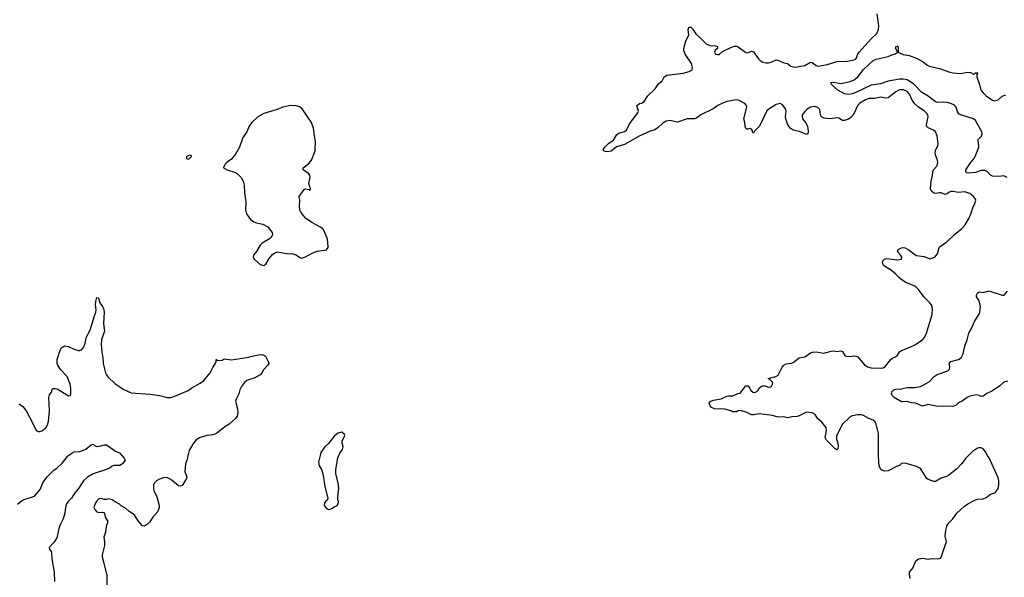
# Model space of a CAD drawing. Header units: inches. Extents: x 2220522 to 2384314, y 721474 to 893490.
# Tile 106 of 256: x 2316376 to 2326754, y 798715 to 804594. Entities that reach past the tile are written whole.
import ezdxf

# ---------------------------------------------------------------- set-up
doc = ezdxf.new("R2010")
doc.units = ezdxf.units.IN
doc.header["$MEASUREMENT"] = 0
for name, color, linetype in [('C3719', 7, 'Continuous'), ('C3729', 7, 'Continuous'), ('C3810', 7, 'Continuous'), ('C3820', 7, 'Continuous')]:
    doc.layers.add(name, color=color, linetype=linetype)

msp = doc.modelspace()

# ---------------------------------------------------------------- linework, layer by layer
at = {"layer": 'C3719', "color": 5}
for points, elevation in [([(2316353, 799487), (2316397, 799523), (2316424, 799536), (2316532, 799570), (2316590, 799642), (2316621, 799710), (2316662, 799770), (2316736, 799844), (2316770, 799869), (2316822, 799918), (2316879, 799990), (2316892, 800000)], 160), ([(2317452, 800000), (2317477, 799970), (2317486, 799950), (2317459, 799910), (2317430, 799894), (2317368, 799892), (2317350, 799885), (2317330, 799870), (2317290, 799852), (2317150, 799804), (2317090, 799770), (2317050, 799730), (2316995, 799650), (2316956, 799604), (2316923, 799550), (2316882, 799510), (2316870, 799490), (2316859, 799450), (2316850, 799390), (2316834, 799330), (2316799, 799261), (2316789, 799230), (2316769, 799130), (2316737, 799083), (2316688, 799030), (2316691, 799011), (2316707, 798987), (2316711, 798971), (2316713, 798910), (2316739, 798770), (2316743, 798670)], 160), ([(2318149, 800000), (2318142, 799958), (2318122, 799910), (2318116, 799830), (2318137, 799770), (2318130, 799750), (2318090, 799681), (2318070, 799676), (2318050, 799680), (2317970, 799745), (2317930, 799766), (2317890, 799763), (2317851, 799750), (2317819, 799730), (2317798, 799710), (2317787, 799690), (2317785, 799650), (2317790, 799630), (2317823, 799563), (2317846, 799470), (2317846, 799450), (2317831, 799410), (2317779, 799350), (2317744, 799296), (2317724, 799276), (2317690, 799253), (2317670, 799259), (2317626, 799310), (2317590, 799367), (2317570, 799385), (2317530, 799410), (2317490, 799444), (2317447, 799467), (2317427, 799487), (2317382, 799510), (2317350, 799533), (2317310, 799542), (2317290, 799535), (2317270, 799535), (2317230, 799545), (2317210, 799541), (2317181, 799510), (2317163, 799470), (2317159, 799450), (2317167, 799430), (2317190, 799406), (2317210, 799398), (2317250, 799402), (2317270, 799394), (2317278, 799350), (2317302, 799310), (2317302, 799290), (2317286, 799250), (2317281, 799190), (2317262, 799138), (2317271, 799090), (2317271, 799050), (2317245, 798950), (2317245, 798930), (2317264, 798864), (2317293, 798733), (2317296, 798610)], 180), ([(2319544, 800000), (2319526, 799930), (2319531, 799890), (2319556, 799850), (2319575, 799790), (2319591, 799671), (2319624, 799550), (2319619, 799530), (2319603, 799517), (2319590, 799498), (2319586, 799470), (2319610, 799440), (2319630, 799430), (2319650, 799432), (2319670, 799444), (2319690, 799459), (2319722, 799470), (2319732, 799488), (2319735, 799510), (2319729, 799531), (2319729, 799569), (2319739, 799650), (2319737, 799690), (2319709, 799810), (2319709, 799850), (2319730, 799974), (2319741, 800000)], 220)]:
    msp.add_lwpolyline(points, dxfattribs=dict(at, elevation=elevation))
at = {"layer": 'C3729', "color": 5, "elevation": 180}
for points in [[(2326378, 800000), (2326350, 799972), (2326304, 799910), (2326250, 799855), (2326168, 799792), (2326143, 799777), (2326090, 799759), (2326030, 799726), (2326010, 799725), (2325950, 799744), (2325936, 799756), (2325870, 799862), (2325858, 799870), (2325830, 799884), (2325710, 799917), (2325670, 799913), (2325650, 799895), (2325617, 799883), (2325530, 799838), (2325490, 799835), (2325470, 799839), (2325452, 799852), (2325436, 799890), (2325430, 799930), (2325429, 800000)], [(2325761, 798701), (2325753, 798750), (2325754, 798770), (2325789, 798810), (2325821, 798890), (2325849, 798910), (2325890, 798918), (2325950, 798907), (2325987, 798913), (2326052, 798908), (2326083, 798917), (2326093, 798930), (2326101, 798970), (2326138, 799070), (2326143, 799090), (2326132, 799150), (2326138, 799210), (2326148, 799252), (2326171, 799289), (2326210, 799331), (2326254, 799390), (2326336, 799464), (2326370, 799488), (2326450, 799530), (2326470, 799538), (2326530, 799543), (2326563, 799557), (2326610, 799591), (2326654, 799606), (2326665, 799615), (2326689, 799651), (2326698, 799690), (2326697, 799730), (2326690, 799762), (2326593, 799973), (2326578, 800000)]]:
    msp.add_lwpolyline(points, dxfattribs=at)
at = {"layer": 'C3810', "color": 5, "elevation": 220}
for points in [[(2319230, 803690), (2319150, 803673), (2319090, 803647), (2318950, 803605), (2318885, 803570), (2318821, 803510), (2318795, 803470), (2318771, 803410), (2318728, 803350), (2318693, 803250), (2318650, 803175), (2318610, 803124), (2318562, 803090), (2318542, 803070), (2318525, 803035), (2318525, 803030), (2318562, 803010), (2318650, 802982), (2318670, 802970), (2318710, 802931), (2318733, 802890), (2318743, 802850), (2318745, 802770), (2318759, 802670), (2318756, 802590), (2318768, 802548), (2318790, 802510), (2318810, 802488), (2318844, 802464), (2318873, 802453), (2318939, 802439), (2318990, 802410), (2319038, 802350), (2319042, 802330), (2319035, 802310), (2319024, 802296), (2319010, 802283), (2318930, 802236), (2318910, 802218), (2318873, 802150), (2318840, 802110), (2318836, 802090), (2318850, 802064), (2318910, 802011), (2318950, 802001), (2318970, 802016), (2319005, 802075), (2319042, 802118), (2319064, 802136), (2319090, 802145), (2319190, 802128), (2319254, 802126), (2319290, 802114), (2319327, 802087), (2319350, 802079), (2319390, 802093), (2319465, 802135), (2319510, 802152), (2319610, 802167), (2319629, 802191), (2319625, 802250), (2319616, 802290), (2319585, 802365), (2319570, 802389), (2319546, 802406), (2319454, 802454), (2319390, 802501), (2319335, 802570), (2319330, 802586), (2319324, 802630), (2319329, 802689), (2319322, 802730), (2319375, 802805), (2319390, 802812), (2319422, 802802), (2319430, 802794), (2319446, 802810), (2319438, 802818), (2319425, 802865), (2319436, 802930), (2319435, 802950), (2319424, 802970), (2319364, 803010), (2319362, 803030), (2319423, 803077), (2319450, 803112), (2319489, 803210), (2319495, 803310), (2319482, 803370), (2319474, 803450), (2319452, 803510), (2319353, 803653), (2319330, 803674), (2319290, 803684)], [(2318170, 803166), (2318134, 803150), (2318134, 803130), (2318150, 803122), (2318166, 803130), (2318186, 803150), (2318182, 803162)]]:
    msp.add_lwpolyline(points, close=True, dxfattribs=at)
at = {"layer": 'C3810', "color": 5}
for points, elevation in [([(2316370, 800542), (2316410, 800514), (2316443, 800470), (2316519, 800330), (2316550, 800262), (2316570, 800252), (2316590, 800252), (2316618, 800262), (2316650, 800292), (2316670, 800322), (2316681, 800359), (2316690, 800470), (2316682, 800610), (2316690, 800638), (2316713, 800670), (2316715, 800690), (2316730, 800705), (2316750, 800706), (2316770, 800701), (2316890, 800627), (2316910, 800632), (2316914, 800646), (2316916, 800710), (2316907, 800750), (2316875, 800830), (2316806, 800906), (2316783, 800943), (2316772, 800970), (2316772, 801010), (2316802, 801110), (2316812, 801130), (2316830, 801146), (2316850, 801155), (2316890, 801149), (2316950, 801120), (2316995, 801105), (2317010, 801105), (2317028, 801112), (2317046, 801134), (2317062, 801170), (2317079, 801250), (2317119, 801321), (2317163, 801470), (2317180, 801510), (2317183, 801530), (2317176, 801590), (2317177, 801623), (2317190, 801665), (2317202, 801662), (2317210, 801654), (2317213, 801630), (2317222, 801610), (2317250, 801570), (2317259, 801550), (2317266, 801510), (2317259, 801390), (2317271, 801310), (2317238, 801222), (2317236, 801170), (2317242, 801090), (2317253, 801030), (2317255, 800970), (2317282, 800870), (2317290, 800850), (2317310, 800824), (2317377, 800757), (2317475, 800695), (2317550, 800661), (2317750, 800647), (2317850, 800632), (2317930, 800609), (2317970, 800609), (2318030, 800630), (2318150, 800684), (2318190, 800711), (2318279, 800761), (2318318, 800790), (2318384, 800870), (2318410, 800925), (2318436, 800964), (2318446, 800990), (2318446, 801010), (2318449, 801011), (2318462, 801002), (2318510, 801005), (2318530, 801019), (2318610, 801009), (2318790, 801036), (2318810, 801044), (2318910, 801064), (2318940, 801060), (2318966, 801046), (2318996, 800990), (2319001, 800970), (2318993, 800950), (2318943, 800897), (2318930, 800873), (2318910, 800849), (2318847, 800813), (2318810, 800805), (2318770, 800788), (2318747, 800770), (2318715, 800725), (2318697, 800690), (2318687, 800650), (2318661, 800599), (2318652, 800570), (2318670, 800491), (2318675, 800450), (2318668, 800412), (2318650, 800388), (2318584, 800330), (2318538, 800302), (2318450, 800231), (2318410, 800215), (2318350, 800210), (2318270, 800185), (2318237, 800163), (2318202, 800118), (2318163, 800050), (2318150, 800010), (2318149, 800000)], 180), ([(2319741, 800000), (2319750, 800022), (2319777, 800063), (2319784, 800090), (2319774, 800130), (2319774, 800150), (2319802, 800210), (2319799, 800219), (2319770, 800246), (2319730, 800235), (2319690, 800202), (2319630, 800124), (2319590, 800088), (2319551, 800029), (2319544, 800000)], 220), ([(2316892, 800000), (2316930, 800028), (2316950, 800037), (2317010, 800041), (2317030, 800048), (2317073, 800067), (2317130, 800112), (2317150, 800118), (2317165, 800105), (2317190, 800095), (2317230, 800099), (2317270, 800111), (2317291, 800111), (2317384, 800044), (2317428, 800028), (2317452, 800000)], 160)]:
    msp.add_lwpolyline(points, dxfattribs=dict(at, elevation=elevation))
at = {"layer": 'C3820', "color": 5}
for points, elevation in [([(2325429, 800000), (2325428, 800230), (2325403, 800330), (2325392, 800352), (2325372, 800372), (2325325, 800390), (2325270, 800420), (2325250, 800426), (2325210, 800428), (2325150, 800418), (2325130, 800408), (2325050, 800330), (2324986, 800206), (2324984, 800170), (2324999, 800130), (2325004, 800096), (2324999, 800070), (2324990, 800059), (2324970, 800069), (2324879, 800159), (2324867, 800190), (2324879, 800259), (2324875, 800295), (2324829, 800350), (2324790, 800387), (2324759, 800430), (2324730, 800447), (2324670, 800456), (2324590, 800417), (2324570, 800411), (2324513, 800407), (2324470, 800396), (2324430, 800407), (2324370, 800402), (2324310, 800419), (2324170, 800438), (2324110, 800426), (2324090, 800428), (2324034, 800454), (2323970, 800473), (2323950, 800471), (2323930, 800460), (2323890, 800458), (2323870, 800470), (2323810, 800487), (2323770, 800490), (2323730, 800486), (2323698, 800490), (2323659, 800510), (2323642, 800550), (2323662, 800570), (2323690, 800582), (2323770, 800596), (2323830, 800624), (2323850, 800629), (2323891, 800629), (2323947, 800653), (2323970, 800655), (2324030, 800735), (2324050, 800733), (2324071, 800710), (2324084, 800684), (2324110, 800664), (2324130, 800665), (2324146, 800674), (2324157, 800683), (2324171, 800710), (2324190, 800727), (2324206, 800734), (2324230, 800734), (2324270, 800719), (2324290, 800724), (2324299, 800730), (2324312, 800750), (2324313, 800770), (2324281, 800801), (2324266, 800810), (2324347, 800833), (2324370, 800847), (2324412, 800930), (2324429, 800951), (2324455, 800965), (2324510, 800972), (2324530, 800979), (2324590, 801027), (2324650, 801040), (2324710, 801082), (2324730, 801088), (2324770, 801090), (2324850, 801079), (2324930, 801099), (2324950, 801101), (2324990, 801094), (2325030, 801101), (2325050, 801097), (2325074, 801054), (2325086, 801046), (2325123, 801043), (2325170, 801049), (2325190, 801047), (2325210, 801038), (2325278, 800958), (2325313, 800933), (2325350, 800923), (2325450, 800918), (2325476, 800924), (2325501, 800939), (2325557, 801010), (2325575, 801025), (2325626, 801050), (2325650, 801090), (2325670, 801106), (2325750, 801136), (2325810, 801165), (2325890, 801219), (2325910, 801238), (2325930, 801279), (2325994, 801486), (2325996, 801550), (2325986, 801586), (2325968, 801610), (2325909, 801669), (2325850, 801749), (2325830, 801769), (2325810, 801783), (2325710, 801825), (2325660, 801860), (2325638, 801878), (2325612, 801910), (2325566, 801950), (2325490, 801996), (2325477, 802010), (2325470, 802030), (2325472, 802050), (2325490, 802070), (2325510, 802076), (2325630, 802063), (2325672, 802068), (2325674, 802094), (2325658, 802118), (2325629, 802150), (2325634, 802170), (2325670, 802188), (2325690, 802192), (2325710, 802187), (2325746, 802166), (2325810, 802117), (2325830, 802109), (2325910, 802097), (2325970, 802074), (2326022, 802090), (2326050, 802125), (2326067, 802190), (2326077, 802203), (2326147, 802253), (2326229, 802330), (2326307, 802393), (2326341, 802430), (2326381, 802499), (2326405, 802555), (2326421, 802610), (2326444, 802656), (2326453, 802690), (2326446, 802710), (2326431, 802731), (2326390, 802760), (2326350, 802774), (2326330, 802778), (2326270, 802773), (2326210, 802783), (2326190, 802783), (2326168, 802772), (2326150, 802756), (2326130, 802750), (2326090, 802767), (2326070, 802768), (2326030, 802760), (2326010, 802764), (2325986, 802786), (2325977, 802810), (2325983, 802890), (2325997, 802950), (2326000, 802990), (2326009, 803011), (2326044, 803050), (2326054, 803086), (2326051, 803111), (2326029, 803169), (2326025, 803190), (2326027, 803213), (2326053, 803267), (2326056, 803284), (2326048, 803370), (2326030, 803412), (2326006, 803430), (2325952, 803452), (2325935, 803470), (2325933, 803490), (2325951, 803570), (2325948, 803590), (2325941, 803601), (2325910, 803632), (2325850, 803672), (2325810, 803707), (2325784, 803744), (2325753, 803810), (2325730, 803837), (2325690, 803854), (2325650, 803853), (2325610, 803833), (2325529, 803771), (2325510, 803766), (2325450, 803775), (2325390, 803763), (2325330, 803762), (2325290, 803750), (2325230, 803713), (2325210, 803691), (2325165, 803595), (2325138, 803562), (2325110, 803545), (2325070, 803532), (2325050, 803532), (2325010, 803556), (2324998, 803558), (2324910, 803547), (2324854, 803554), (2324827, 803570), (2324818, 803590), (2324810, 803645), (2324790, 803668), (2324750, 803678), (2324710, 803670), (2324676, 803650), (2324650, 803624), (2324625, 803590), (2324622, 803570), (2324626, 803550), (2324659, 803510), (2324679, 803470), (2324687, 803413), (2324682, 803390), (2324670, 803382), (2324594, 803414), (2324528, 803430), (2324498, 803450), (2324470, 803495), (2324451, 803549), (2324448, 803572), (2324455, 803630), (2324450, 803650), (2324415, 803695), (2324390, 803709), (2324350, 803700), (2324271, 803650), (2324250, 803632), (2324172, 803470), (2324122, 803418), (2324110, 803398), (2324104, 803404), (2324098, 803430), (2324090, 803438), (2324070, 803448), (2324050, 803438), (2324040, 803440), (2324030, 803446), (2324021, 803470), (2324019, 803510), (2324007, 803550), (2324039, 803670), (2324038, 803690), (2324018, 803710), (2323960, 803740), (2323930, 803747), (2323890, 803743), (2323830, 803730), (2323775, 803710), (2323735, 803690), (2323685, 803655), (2323557, 803590), (2323510, 803555), (2323490, 803550), (2323410, 803547), (2323310, 803512), (2323230, 803530), (2323190, 803524), (2323156, 803504), (2323104, 803456), (2323069, 803431), (2323010, 803413), (2322968, 803392), (2322911, 803370), (2322750, 803276), (2322667, 803253), (2322610, 803209), (2322570, 803199), (2322550, 803203), (2322529, 803210), (2322529, 803229), (2322543, 803250), (2322584, 803290), (2322636, 803324), (2322670, 803383), (2322690, 803396), (2322750, 803416), (2322771, 803430), (2322805, 803495), (2322893, 803610), (2322899, 803630), (2322879, 803690), (2322909, 803710), (2322930, 803715), (2322957, 803730), (2322997, 803790), (2323074, 803866), (2323110, 803919), (2323149, 803950), (2323170, 803991), (2323198, 804010), (2323370, 804029), (2323434, 804046), (2323459, 804061), (2323465, 804070), (2323468, 804090), (2323457, 804130), (2323390, 804230), (2323376, 804270), (2323377, 804290), (2323398, 804370), (2323429, 804430), (2323421, 804490), (2323430, 804516), (2323450, 804513), (2323470, 804493), (2323504, 804444), (2323550, 804403), (2323610, 804338), (2323650, 804322), (2323710, 804319), (2323730, 804311), (2323731, 804290), (2323708, 804272), (2323699, 804250), (2323710, 804231), (2323730, 804225), (2323750, 804225), (2323782, 804258), (2323870, 804302), (2323910, 804316), (2323930, 804315), (2323950, 804307), (2324030, 804246), (2324050, 804243), (2324090, 804261), (2324110, 804256), (2324162, 804182), (2324182, 804162), (2324210, 804146), (2324239, 804139), (2324270, 804139), (2324296, 804144), (2324350, 804171), (2324368, 804168), (2324430, 804137), (2324470, 804133), (2324505, 804105), (2324550, 804092), (2324650, 804110), (2324710, 804144), (2324730, 804142), (2324770, 804110), (2324790, 804105), (2324810, 804106), (2324890, 804122), (2324988, 804152), (2325102, 804158), (2325170, 804169), (2325190, 804179), (2325209, 804230), (2325225, 804250), (2325350, 804390), (2325411, 804449), (2325428, 804490), (2325432, 804530), (2325414, 804654)], 180), ([(2326784, 802930), (2326750, 802946), (2326701, 802939), (2326630, 802944), (2326610, 802956), (2326572, 802992), (2326550, 803002), (2326510, 803002), (2326450, 802982), (2326374, 802974), (2326358, 802978), (2326347, 802990), (2326350, 803010), (2326397, 803083), (2326433, 803127), (2326447, 803150), (2326484, 803250), (2326485, 803270), (2326477, 803310), (2326480, 803330), (2326514, 803366), (2326522, 803390), (2326517, 803410), (2326450, 803530), (2326428, 803550), (2326306, 803586), (2326279, 803599), (2326261, 803621), (2326248, 803670), (2326230, 803694), (2326192, 803710), (2326150, 803719), (2326110, 803723), (2326050, 803721), (2326030, 803728), (2325950, 803789), (2325885, 803825), (2325797, 803917), (2325730, 803958), (2325690, 803968), (2325650, 803968), (2325530, 803946), (2325450, 803919), (2325350, 803905), (2325190, 803826), (2325150, 803812), (2325110, 803806), (2325070, 803812), (2325001, 803850), (2324933, 803910), (2324924, 803930), (2324950, 803934), (2325030, 803922), (2325130, 803941), (2325170, 803958), (2325210, 803992), (2325270, 804070), (2325370, 804164), (2325403, 804177), (2325530, 804205), (2325570, 804224), (2325606, 804234), (2325628, 804250), (2325610, 804290), (2325610, 804311), (2325626, 804314), (2325630, 804313), (2325636, 804290), (2325634, 804250), (2325688, 804228), (2325750, 804217), (2325830, 804188), (2325897, 804150), (2325937, 804117), (2325963, 804103), (2326070, 804080), (2326180, 804040), (2326213, 804033), (2326290, 804028), (2326370, 804041), (2326396, 804036), (2326430, 804020), (2326450, 804032), (2326470, 804035), (2326475, 804030), (2326466, 804014), (2326464, 803990), (2326492, 803912), (2326508, 803850), (2326530, 803821), (2326562, 803790), (2326630, 803744), (2326650, 803739), (2326676, 803744), (2326690, 803750), (2326730, 803788), (2326770, 803803)], 160), ([(2326790, 800783), (2326748, 800772), (2326708, 800732), (2326630, 800680), (2326570, 800653), (2326530, 800623), (2326510, 800621), (2326490, 800632), (2326457, 800637), (2326390, 800623), (2326362, 800610), (2326310, 800571), (2326270, 800554), (2326248, 800530), (2326210, 800516), (2326110, 800520), (2326050, 800516), (2325950, 800535), (2325890, 800519), (2325818, 800550), (2325773, 800553), (2325730, 800568), (2325670, 800566), (2325593, 800610), (2325573, 800630), (2325564, 800650), (2325569, 800670), (2325589, 800690), (2325610, 800699), (2325670, 800702), (2325730, 800716), (2325806, 800714), (2325870, 800726), (2325886, 800734), (2325963, 800777), (2326015, 800830), (2326048, 800852), (2326159, 800890), (2326177, 800910), (2326179, 800930), (2326173, 800970), (2326189, 800990), (2326270, 801010), (2326298, 801030), (2326321, 801070), (2326337, 801150), (2326361, 801219), (2326379, 801290), (2326403, 801330), (2326442, 801418), (2326489, 801490), (2326497, 801510), (2326504, 801570), (2326489, 801630), (2326462, 801670), (2326461, 801690), (2326470, 801711), (2326490, 801724), (2326530, 801719), (2326590, 801734), (2326730, 801688), (2326752, 801688), (2326787, 801733)], 160), ([(2326578, 800000), (2326557, 800037), (2326530, 800069), (2326510, 800079), (2326490, 800081), (2326470, 800076), (2326419, 800041), (2326378, 800000)], 180)]:
    msp.add_lwpolyline(points, dxfattribs=dict(at, elevation=elevation))

doc.saveas('drawing.dxf')
